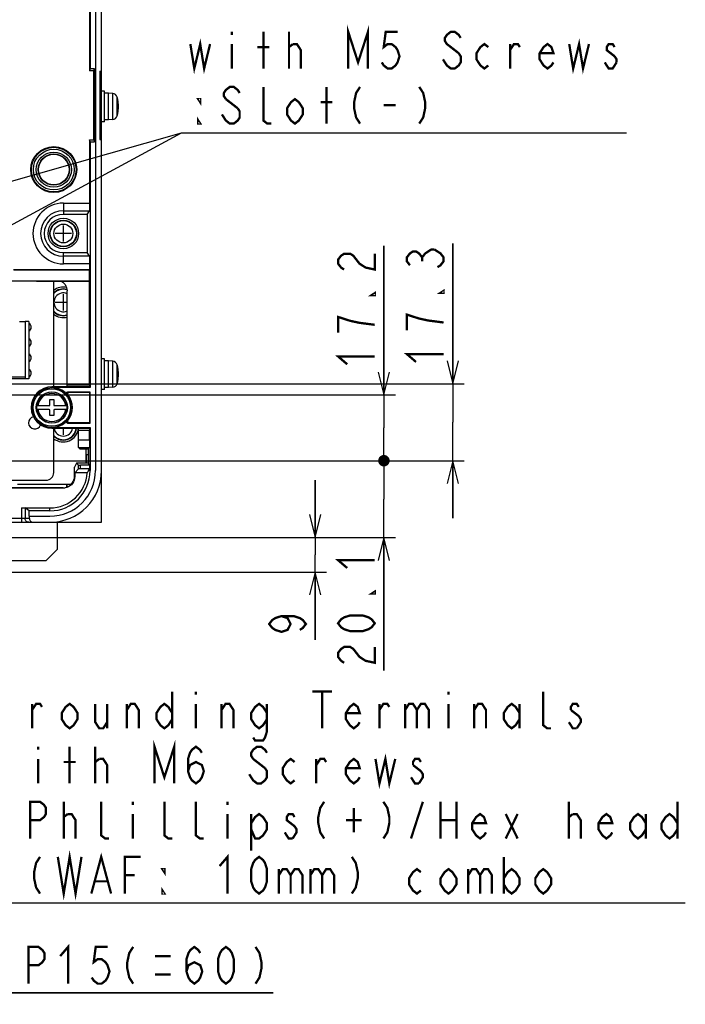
# Model space of a CAD drawing. Extents: x 28 to 410, y 33 to 287.
# Tile 62 of 63: x 350 to 408, y 126 to 212. Entities that reach past the tile are written whole.
import ezdxf

# ---------------------------------------------------------------- set-up
doc = ezdxf.new("R2010")
doc.units = 0
doc.header["$LTSCALE"] = 23.1
doc.layers.get('0').update_dxf_attribs({"linetype": 'CONTINUOUS'})
for name, color, linetype in [('ALL_AXIS', 7, 'CONTINUOUS'), ('ALL_CURVE', 7, 'CONTINUOUS'), ('ALL_DIM', 7, 'CONTINUOUS'), ('ALL_FEATURES', 7, 'CONTINUOUS'), ('ALL_NOTE', 7, 'CONTINUOUS')]:
    doc.layers.add(name, color=color, linetype=linetype)
doc.dimstyles.get("Standard").update_dxf_attribs({"dimtxt": 2.5, "dimasz": 2.5, "dimexe": 1.25, "dimexo": 0.625, "dimtad": 1, "dimcen": 2.5, "dimazin": 3, "dimtfac": 1, "dimtmove": 0, "dimatfit": 3})

# ---------------------------------------------------------------- blocks, each defined once
blk = doc.blocks.new('_OPEN')
at = {"color": 0, "linetype": 'BYBLOCK'}
for p, q in [((0, 0), (-1, 0.25)), ((-1, -0.25), (0, 0)), ((-1, 0), (0, 0))]:
    blk.add_line(p, q, dxfattribs=at)
blk = doc.blocks.new('*D13')
at = {"layer": 'ALL_DIM', "color": 2, "linetype": 'CONTINUOUS'}
for p, q in [((375.625, 166.778), (375.625, 171.778)), ((375.625, 171.778), (375.625, 165.278)), ((345.862, 166.778), (376.625, 166.778)), ((375.625, 157.875), (375.625, 165.278)), ((330.282, 163.778), (376.625, 163.778)), ((375.625, 163.778), (375.625, 157.875))]:
    blk.add_line(p, q, dxfattribs=at)
at = {"layer": 'ALL_DIM', "color": 2, "linetype": 'CONTINUOUS', "xscale": 2, "yscale": 2, "zscale": 2}
for p, rotation in [((375.625, 166.778), 270), ((375.625, 163.778), 90)]:
    blk.add_blockref('_OPEN', p, dxfattribs=dict(at, rotation=rotation))
blk = doc.blocks.new('*D21')
at = {"layer": 'ALL_DIM', "color": 2, "linetype": 'CONTINUOUS'}
for p, q in [((322.483, 178.205), (322.483, 126.111)), ((342.483, 178.205), (342.483, 126.111)), ((322.483, 127.111), (317.483, 127.111)), ((317.483, 127.111), (332.483, 127.111)), ((371.983, 127.111), (332.483, 127.111)), ((342.483, 127.111), (371.983, 127.111))]:
    blk.add_line(p, q, dxfattribs=at)
at = {"layer": 'ALL_DIM', "color": 2, "linetype": 'CONTINUOUS', "xscale": 2, "yscale": 2, "zscale": 2}
blk.add_blockref('_OPEN', (322.483, 127.111), dxfattribs=at)
at = {"layer": 'ALL_DIM', "color": 2, "linetype": 'CONTINUOUS', "xscale": 2, "yscale": 2, "zscale": 2, "rotation": 180}
blk.add_blockref('_OPEN', (342.483, 127.111), dxfattribs=at)
blk = doc.blocks.new('_DOT')
at = {"color": 0, "linetype": 'BYBLOCK'}
blk.add_line((-0.25, 0), (-1, 0), dxfattribs=at)
at = {"color": 0, "linetype": 'BYBLOCK', "const_width": 0.25}
blk.add_lwpolyline([(-0.125, 0, 1), (0.125, 0, 1)], format="xyb", close=True, dxfattribs=at)
blk = doc.blocks.new('*D23')
at = {"layer": 'ALL_DIM', "color": 2, "linetype": 'CONTINUOUS'}
for p, q in [((313.216, 173.478), (382.625, 173.478)), ((381.625, 173.478), (381.625, 173.728)), ((381.625, 173.728), (381.625, 170.128)), ((381.625, 155.184), (381.625, 170.128)), ((345.85, 166.778), (382.625, 166.778)), ((381.625, 166.778), (381.625, 155.184))]:
    blk.add_line(p, q, dxfattribs=at)
at = {"layer": 'ALL_DIM', "color": 2, "linetype": 'CONTINUOUS', "xscale": 2, "yscale": 2, "zscale": 2}
for name, p, rotation in [('_DOT', (381.625, 173.478), 270), ('_OPEN', (381.625, 166.778), 90)]:
    blk.add_blockref(name, p, dxfattribs=dict(at, rotation=rotation))
blk = doc.blocks.new('*D24')
at = {"layer": 'ALL_DIM', "color": 2, "linetype": 'CONTINUOUS'}
for p, q in [((387.625, 180.18), (387.625, 192.402)), ((387.625, 192.402), (387.625, 176.829)), ((311.596, 179.245), (313.431, 180.18)), ((313.431, 180.18), (388.625, 180.18)), ((304.05, 179.245), (311.596, 179.245)), ((387.625, 168.478), (387.625, 176.829)), ((313.216, 173.478), (388.625, 173.478)), ((387.625, 173.478), (387.625, 168.478))]:
    blk.add_line(p, q, dxfattribs=at)
at = {"layer": 'ALL_DIM', "color": 2, "linetype": 'CONTINUOUS', "xscale": 2, "yscale": 2, "zscale": 2}
for p, rotation in [((387.625, 180.18), 270), ((387.625, 173.478), 90)]:
    blk.add_blockref('_OPEN', p, dxfattribs=dict(at, rotation=rotation))
blk = doc.blocks.new('*D25')
at = {"layer": 'ALL_DIM', "color": 2, "linetype": 'CONTINUOUS'}
for p, q in [((381.625, 179.205), (381.625, 192.201)), ((381.625, 192.201), (381.625, 176.341)), ((323.483, 179.205), (382.625, 179.205)), ((381.625, 173.228), (381.625, 176.341)), ((345.983, 173.478), (382.625, 173.478)), ((381.625, 173.478), (381.625, 173.228))]:
    blk.add_line(p, q, dxfattribs=at)
at = {"layer": 'ALL_DIM', "color": 2, "linetype": 'CONTINUOUS', "xscale": 2, "yscale": 2, "zscale": 2}
for name, p, rotation in [('_OPEN', (381.625, 179.205), 270), ('_DOT', (381.625, 173.478), 90)]:
    blk.add_blockref(name, p, dxfattribs=dict(at, rotation=rotation))

msp = doc.modelspace()

# ---------------------------------------------------------------- linework, layer by layer
at = {"color": 7, "linetype": 'CONTINUOUS'}
msp.add_line((353.983, 171.168), (353.983, 171.445), dxfattribs=at)
msp.add_lwpolyline([(354.033, 171.189), (354.005, 171.341), (353.999, 171.445)], dxfattribs=at)
at = {"layer": 'ALL_AXIS', "color": 7, "linetype": 'CONTINUOUS'}
for p, q in [((356.483, 233.12), (356.483, 172.611)), ((357.283, 205.678), (357.016, 205.678)), ((357.283, 203.011), (357.283, 205.678)), ((357.616, 205.511), (357.283, 205.511)), ((357.99, 205.479), (357.616, 205.511)), ((357.616, 203.178), (357.616, 205.511)), ((357.283, 203.011), (357.016, 203.011)), ((357.616, 203.178), (357.283, 203.178)), ((357.99, 203.211), (357.616, 203.178)), ((351.85, 189.111), (350.683, 189.111)), ((352.85, 179.916), (352.85, 189.12)), ((357.283, 182.345), (357.016, 182.345)), ((357.283, 179.678), (357.283, 182.345)), ((357.616, 182.178), (357.283, 182.178)), ((357.99, 182.145), (357.616, 182.178)), ((357.616, 179.845), (357.616, 182.178)), ((357.283, 179.678), (357.016, 179.678)), ((357.616, 179.845), (357.283, 179.845)), ((357.99, 179.877), (357.616, 179.845)), ((352.85, 172.445), (352.85, 176.307)), ((276.85, 171.778), (352.183, 171.778))]:
    msp.add_line(p, q, dxfattribs=at)
at = {"layer": 'ALL_AXIS', "color": 9, "linetype": 'CONTINUOUS'}
for p, q in [((357.99, 203.211), (357.99, 205.479)), ((358.369, 203.524), (358.369, 205.166)), ((357.99, 179.877), (357.99, 182.145)), ((358.369, 180.19), (358.369, 181.832))]:
    msp.add_line(p, q, dxfattribs=at)
at = {"layer": 'ALL_AXIS', "color": 7, "linetype": 'CONTINUOUS'}
for radius in [1.333, 1.167]:
    msp.add_circle((353.683, 193.278), radius, dxfattribs=at)
at = {"layer": 'ALL_AXIS', "color": 9, "linetype": 'CONTINUOUS'}
for radius in [1.134, 0.821]:
    msp.add_circle((353.683, 193.278), radius, dxfattribs=at)
at = {"layer": 'ALL_AXIS', "color": 7, "linetype": 'CONTINUOUS'}
for centre, radius, start, end in [((357.952, 205.047), 0.433, 15.88085, 85), ((355.483, 204.345), 3, 344.11915, 15.88085), ((357.952, 203.642), 0.433, 275, 344.11915), ((351.85, 189.445), 0.333, 269.99996, 281.56341), ((353.683, 187.278), 1.333, 77.51085, 129.3601), ((353.683, 187.278), 1.167, 74.0533, 135.74514), ((353.683, 187.278), 1.333, 230.6399, 284.35094), ((353.683, 187.278), 1.167, 224.25486, 286.35883), ((350.483, 185.111), 0.4, 300.19017, 59.80983), ((350.483, 183.778), 0.4, 300.19017, 59.80983), ((350.483, 182.445), 0.4, 300.19017, 59.80983), ((357.952, 181.714), 0.433, 15.88085, 85), ((350.483, 181.111), 0.4, 300.19017, 59.80983), ((355.483, 181.011), 3, 344.11915, 15.88085), ((357.952, 180.309), 0.433, 275, 344.11915), ((351.183, 176.778), 0.533, 101.67281, 341.36914), ((353.683, 176.445), 1.333, 230.6399, 353.11667), ((353.683, 176.445), 1.167, 224.25486, 352.6745), ((352.516, 172.611), 4.5, 270, 360), ((352.516, 172.611), 3.967, 270, 360), ((352.183, 172.445), 0.667, 269.99996, 0.00004)]:
    msp.add_arc(centre, radius, start, end, dxfattribs=at)
at = {"layer": 'ALL_AXIS', "color": 9, "linetype": 'CONTINUOUS'}
for centre, radius, start, end in [((353.683, 187.278), 1.134, 73.30082, 137.95637), ((353.683, 187.278), 0.821, 66.27478, 293.72522), ((353.683, 187.278), 1.134, 222.04363, 286.96431), ((353.683, 176.445), 1.134, 222.04363, 352.63094), ((353.683, 176.445), 0.821, 190.08205, 349.77025)]:
    msp.add_arc(centre, radius, start, end, dxfattribs=at)
at = {"layer": 'ALL_CURVE', "color": 40, "linetype": 'CONTINUOUS'}
for p, q in [((358.483, 204.345), (358.4, 204.345)), ((353.683, 192.578), (353.683, 193.978)), ((354.383, 193.278), (352.983, 193.278)), ((353.683, 186.578), (353.683, 187.978)), ((354.008, 187.278), (352.983, 187.278)), ((358.483, 181.011), (358.4, 181.011)), ((353.683, 175.745), (353.683, 176.307))]:
    msp.add_line(p, q, dxfattribs=at)
for centre in [(355.483, 204.345), (355.483, 181.011)]:
    msp.add_arc(centre, 3, 346.5066, 13.4934, dxfattribs=at)
at = {"layer": 'ALL_DIM', "color": 2, "linetype": 'CONTINUOUS', "const_width": 0.2}
for points in [[(378.158, 190.137), (377.892, 190.309), (377.625, 190.654), (377.625, 190.997), (377.892, 191.341), (378.158, 191.513), (378.692, 191.513), (378.958, 191.341), (379.225, 190.997), (379.492, 190.654), (380.025, 190.309), (380.825, 190.137), (380.825, 191.513)], [(383.892, 190.51), (383.625, 190.854), (383.625, 191.198), (383.892, 191.542), (384.158, 191.714), (384.425, 191.714), (384.692, 191.542), (384.958, 191.198), (385.225, 191.542), (385.492, 191.714), (385.758, 191.886), (386.025, 191.886)], [(386.025, 191.886), (386.558, 191.542), (386.825, 191.198), (386.825, 190.854), (386.558, 190.51), (386.292, 190.338)], [(384.958, 190.854), (384.958, 191.198)], [(380.825, 188.073), (380.825, 187.902), (380.558, 187.902), (380.825, 188.073)], [(386.825, 188.274), (386.825, 188.102), (386.558, 188.102), (386.825, 188.274)], [(386.825, 185.522), (385.492, 185.694), (384.692, 185.866), (384.158, 186.038), (383.625, 186.21), (383.625, 184.834)], [(380.825, 185.321), (379.492, 185.493), (378.692, 185.665), (378.158, 185.837), (377.625, 186.009), (377.625, 184.633)], [(384.425, 182.082), (383.625, 182.77), (386.825, 182.77)], [(378.425, 181.881), (377.625, 182.569), (380.825, 182.569)], [(378.425, 164.128), (377.625, 164.816), (380.825, 164.816)], [(380.825, 162.064), (380.825, 161.892), (380.558, 161.892), (380.825, 162.064)], [(372.692, 159.939), (373.225, 159.767), (373.492, 159.251), (373.225, 158.735), (372.692, 158.563), (372.158, 158.735), (371.892, 158.907), (371.625, 159.251), (371.892, 159.595), (372.158, 159.767), (372.692, 159.939), (373.758, 159.939), (374.292, 159.767), (374.558, 159.595), (374.825, 159.251), (374.558, 158.907), (374.292, 158.735)], [(380.825, 159.312), (380.558, 158.968), (380.292, 158.796), (379.758, 158.624), (378.692, 158.624), (378.158, 158.796), (377.892, 158.968), (377.625, 159.312), (377.892, 159.656), (378.158, 159.828), (378.692, 160), (379.758, 160), (380.292, 159.828), (380.558, 159.656), (380.825, 159.312)], [(378.158, 155.872), (377.892, 156.044), (377.625, 156.388), (377.625, 156.732), (377.892, 157.076), (378.158, 157.248), (378.692, 157.248), (378.958, 157.076), (379.225, 156.732), (379.492, 156.388), (380.025, 156.044), (380.825, 155.872), (380.825, 157.248)], [(353.407, 130.311), (354.095, 131.111), (354.095, 127.911)], [(350.655, 127.911), (350.655, 131.111), (351.515, 131.111), (351.859, 130.845), (352.031, 130.578), (352.031, 130.045), (351.859, 129.778), (351.515, 129.511), (350.655, 129.511)], [(357.535, 131.111), (356.503, 131.111), (356.331, 129.778), (356.675, 130.045), (357.019, 130.045), (357.363, 129.778), (357.535, 129.511), (357.707, 128.978), (357.535, 128.445), (357.363, 128.178), (357.019, 127.911), (356.675, 127.911), (356.331, 128.178), (356.159, 128.445)], [(359.771, 131.111), (359.427, 130.578), (359.255, 129.778), (359.255, 129.245), (359.427, 128.445), (359.771, 127.911)], [(361.663, 130.311), (363.039, 130.311)], [(364.415, 128.978), (364.587, 129.511), (365.103, 129.778), (365.619, 129.511), (365.791, 128.978), (365.619, 128.445), (365.447, 128.178), (365.103, 127.911), (364.759, 128.178), (364.587, 128.445), (364.415, 128.978), (364.415, 130.045), (364.587, 130.578), (364.759, 130.845), (365.103, 131.111), (365.447, 130.845), (365.619, 130.578)], [(367.855, 127.911), (367.511, 128.178), (367.339, 128.445), (367.167, 128.978), (367.167, 130.045), (367.339, 130.578), (367.511, 130.845), (367.855, 131.111), (368.199, 130.845), (368.371, 130.578), (368.543, 130.045), (368.543, 128.978), (368.371, 128.445), (368.199, 128.178), (367.855, 127.911)], [(370.435, 131.111), (370.779, 130.578), (370.951, 129.778), (370.951, 129.245), (370.779, 128.445), (370.435, 127.911)], [(361.663, 128.711), (363.039, 128.711)]]:
    msp.add_lwpolyline(points, dxfattribs=at)
at = {"layer": 'ALL_FEATURES', "color": 7, "linetype": 'CONTINUOUS'}
for p, q in [((357.016, 168.111), (357.016, 232.761)), ((355.975, 221.445), (355.975, 207.445)), ((356.016, 221.503), (356.016, 207.621)), ((356.016, 207.621), (355.975, 207.445)), ((356.35, 207.445), (355.975, 207.445)), ((356.391, 207.621), (356.016, 207.621)), ((356.35, 207.445), (356.391, 207.621)), ((356.35, 201.445), (356.35, 207.445)), ((356.371, 207.077), (356.358, 207.077)), ((356.358, 207.077), (356.358, 201.812)), ((356.371, 201.812), (356.371, 207.077)), ((356.391, 201.268), (356.391, 207.621)), ((356.85, 207.436), (357.016, 207.445)), ((356.85, 207.436), (356.85, 201.453)), ((356.358, 201.812), (356.371, 201.812)), ((355.975, 201.445), (356.35, 201.445)), ((356.016, 201.268), (355.975, 201.445)), ((355.975, 201.445), (355.975, 195.923)), ((356.016, 201.268), (356.391, 201.268)), ((356.016, 201.268), (356.016, 179.857)), ((356.35, 201.445), (356.391, 201.268)), ((356.85, 201.453), (357.016, 201.445)), ((355.749, 194.945), (353.683, 194.945)), ((355.749, 194.945), (355.967, 195.257)), ((355.749, 194.945), (355.749, 191.611)), ((353.683, 191.611), (355.749, 191.611)), ((355.967, 191.299), (355.749, 191.611)), ((355.975, 190.633), (355.975, 190.12)), ((355.969, 190.111), (349.35, 190.111)), ((349.358, 190.12), (355.975, 190.12)), ((355.975, 190.12), (355.969, 190.111)), ((355.969, 189.132), (355.969, 190.111)), ((350.683, 189.111), (349.016, 189.111)), ((355.969, 189.132), (349.037, 189.132)), ((351.35, 189.12), (350.683, 189.111)), ((351.35, 189.12), (355.961, 189.12)), ((355.969, 189.132), (355.961, 189.12)), ((355.961, 180.1), (355.961, 189.12)), ((354.008, 180.1), (354.008, 188.269)), ((350.683, 185.611), (350.35, 185.611)), ((350.683, 185.611), (350.683, 180.611)), ((350.683, 180.611), (345.683, 180.611)), ((353.005, 179.916), (352.683, 179.916)), ((356.016, 179.857), (352.683, 179.857)), ((354.004, 179.933), (354.005, 179.933)), ((356.016, 179.461), (354.041, 179.461)), ((355.981, 179.411), (354.151, 179.411)), ((355.963, 179.933), (356.016, 179.857)), ((356.016, 179.461), (355.981, 179.411)), ((355.981, 176.811), (355.981, 179.411)), ((356.016, 176.761), (356.016, 179.461)), ((352.516, 178.811), (352.85, 178.811)), ((352.516, 178.345), (352.516, 178.811)), ((352.85, 178.811), (352.85, 178.345)), ((351.351, 178.278), (352.45, 178.278)), ((352.45, 177.945), (351.351, 177.945)), ((352.516, 177.411), (352.516, 177.878)), ((352.85, 177.878), (352.85, 177.411)), ((352.916, 178.278), (354.015, 178.278)), ((354.015, 177.945), (352.916, 177.945)), ((352.85, 177.411), (352.516, 177.411)), ((354.041, 176.761), (356.016, 176.761)), ((354.151, 176.811), (355.981, 176.811)), ((356.016, 176.761), (355.981, 176.811)), ((352.683, 176.365), (356.016, 176.365)), ((352.683, 176.307), (354.005, 176.307)), ((355.005, 175.292), (355.005, 176.125)), ((355.963, 175.292), (355.963, 176.125)), ((356.016, 176.365), (355.965, 176.292)), ((356.016, 176.365), (356.016, 172.611)), ((355.118, 174.523), (355.016, 174.625)), ((355.683, 173.278), (355.683, 174.511)), ((355.876, 174.511), (355.785, 174.511)), ((355.861, 174.511), (355.861, 173.278)), ((355.876, 174.511), (355.955, 174.625)), ((355.876, 174.511), (355.876, 173.278)), ((355.716, 173.278), (355.716, 174.011)), ((354.833, 173.278), (354.655, 172.922)), ((354.655, 172.111), (354.655, 172.922)), ((354.673, 172.434), (355.014, 172.775)), ((355.876, 173.278), (354.833, 173.278)), ((355.014, 173.098), (354.833, 173.278)), ((356.004, 173.095), (355.18, 173.095)), ((356.004, 172.778), (355.18, 172.778)), ((356.004, 173.095), (355.876, 173.278)), ((355.887, 172.611), (356.004, 172.778)), ((356.004, 172.778), (356.004, 173.095)), ((354.35, 171.445), (354.521, 171.615)), ((355.758, 172.434), (354.673, 172.434)), ((354.673, 172.434), (354.673, 172.094)), ((353.655, 171.111), (275.378, 171.111)), ((353.673, 171.094), (344.2, 171.094)), ((349.683, 171.445), (354.35, 171.445)), ((350.022, 169.365), (352.516, 169.365)), ((350.712, 169.111), (350.355, 169.361)), ((352.516, 169.111), (350.712, 169.111)), ((350.712, 168.645), (350.712, 169.111)), ((350.712, 168.645), (352.516, 168.645)), ((350.719, 168.445), (350.719, 168.645)), ((272.016, 168.111), (357.016, 168.111))]:
    msp.add_line(p, q, dxfattribs=at)
at = {"layer": 'ALL_FEATURES', "color": 9, "linetype": 'CONTINUOUS'}
for p, q in [((353.683, 195.923), (355.975, 195.923)), ((353.683, 195.923), (353.683, 194.945)), ((353.683, 195.257), (355.967, 195.257)), ((353.683, 190.633), (353.683, 191.611)), ((355.967, 191.299), (353.683, 191.299)), ((355.975, 190.633), (353.683, 190.633)), ((350.35, 180.778), (350.35, 180.611)), ((352.683, 179.916), (352.683, 179.857)), ((355.963, 179.933), (354.005, 179.933)), ((355.961, 180.1), (354.008, 180.1)), ((351.316, 178.111), (351.315, 178.111)), ((354.051, 178.111), (354.051, 178.111)), ((352.683, 176.307), (352.683, 176.365)), ((355.965, 176.292), (354.991, 176.292)), ((355.963, 176.125), (355.005, 176.125)), ((355.005, 175.292), (355.963, 175.292)), ((355.016, 174.625), (355.955, 174.625)), ((355.014, 172.775), (355.014, 173.098)), ((355.18, 172.778), (355.18, 173.095)), ((356.016, 172.611), (355.887, 172.611)), ((354.655, 172.111), (354.673, 172.094)), ((353.655, 171.111), (353.673, 171.094)), ((350.022, 169.365), (350.022, 168.111)), ((350.355, 169.361), (350.355, 168.445)), ((352.516, 169.111), (352.516, 169.365)), ((350.719, 168.445), (278.314, 168.445))]:
    msp.add_line(p, q, dxfattribs=at)
at = {"layer": 'ALL_FEATURES', "color": 3, "linetype": 'CONTINUOUS'}
for p, q in [((349.85, 185.611), (350.35, 185.611)), ((350.35, 185.611), (350.35, 180.778)), ((346.016, 180.778), (350.35, 180.778)), ((355.683, 174.011), (355.861, 174.011)), ((353.183, 165.778), (353.183, 168.111)), ((352.183, 164.778), (353.183, 165.778)), ((345.016, 164.778), (352.183, 164.778))]:
    msp.add_line(p, q, dxfattribs=at)
at = {"layer": 'ALL_FEATURES', "color": 7, "linetype": 'CONTINUOUS'}
for points in [[(355.975, 195.923), (355.975, 195.809), (355.975, 195.698), (355.974, 195.593), (355.973, 195.499), (355.972, 195.417), (355.971, 195.35), (355.97, 195.3), (355.969, 195.269), (355.967, 195.257)], [(355.967, 191.299), (355.969, 191.287), (355.97, 191.256), (355.971, 191.206), (355.972, 191.139), (355.973, 191.057), (355.974, 190.963), (355.975, 190.858), (355.975, 190.747), (355.975, 190.633)], [(353.533, 189.12), (353.651, 189.035), (353.755, 188.934), (353.843, 188.819), (353.914, 188.692), (353.966, 188.556), (353.997, 188.414), (354.008, 188.269)], [(354.004, 179.933), (353.99, 179.93), (353.951, 179.928), (353.89, 179.925), (353.807, 179.923), (353.706, 179.921), (353.587, 179.919), (353.454, 179.918), (353.31, 179.917), (353.159, 179.916), (353.005, 179.916)], [(353.968, 179.294), (353.951, 179.318), (353.943, 179.345), (353.942, 179.374), (353.95, 179.401), (353.965, 179.426), (353.986, 179.445), (354.013, 179.457), (354.041, 179.461)], [(354.005, 179.933), (354.006, 179.94), (354.006, 179.957), (354.007, 179.983), (354.007, 180.018), (354.008, 180.057), (354.008, 180.1)], [(354.151, 179.411), (354.123, 179.407), (354.097, 179.396), (354.076, 179.378), (354.06, 179.354), (354.052, 179.327), (354.052, 179.299), (354.059, 179.272), (354.073, 179.248)], [(355.961, 180.1), (355.961, 180.057), (355.961, 180.018), (355.962, 179.983), (355.962, 179.957), (355.963, 179.94), (355.963, 179.933)], [(354.041, 176.761), (354.012, 176.765), (353.986, 176.778), (353.965, 176.797), (353.95, 176.821), (353.942, 176.849), (353.942, 176.877), (353.951, 176.905), (353.968, 176.929)], [(354.073, 176.975), (354.059, 176.95), (354.052, 176.923), (354.052, 176.895), (354.061, 176.868), (354.076, 176.845), (354.097, 176.827), (354.123, 176.815), (354.151, 176.811)], [(354.005, 176.307), (354.145, 176.307), (354.282, 176.306), (354.414, 176.305), (354.538, 176.304), (354.651, 176.303), (354.752, 176.301), (354.838, 176.299), (354.907, 176.297), (354.958, 176.294), (354.991, 176.292)], [(355.004, 176.2), (355.004, 176.23), (355.003, 176.256), (355, 176.276), (354.996, 176.288), (354.991, 176.292)], [(355.005, 176.125), (355.005, 176.164), (355.004, 176.2)], [(355.965, 176.292), (355.965, 176.286), (355.964, 176.269), (355.964, 176.242), (355.963, 176.208), (355.963, 176.168), (355.963, 176.125)], [(355.016, 174.625), (355.014, 174.637), (355.012, 174.668), (355.01, 174.718), (355.009, 174.785), (355.007, 174.867), (355.006, 174.962), (355.005, 175.066), (355.005, 175.177), (355.005, 175.292)], [(355.963, 175.292), (355.963, 175.177), (355.963, 175.066), (355.962, 174.962), (355.961, 174.867), (355.96, 174.785), (355.959, 174.718), (355.958, 174.668), (355.956, 174.637), (355.955, 174.625)], [(355.118, 174.523), (355.13, 174.521), (355.162, 174.519), (355.212, 174.517), (355.279, 174.515), (355.36, 174.514), (355.455, 174.513), (355.559, 174.512), (355.671, 174.511), (355.785, 174.511)], [(355.014, 173.098), (355.02, 173.097), (355.037, 173.096), (355.063, 173.096), (355.098, 173.095), (355.138, 173.095), (355.18, 173.095)], [(355.18, 172.778), (355.138, 172.778), (355.098, 172.778), (355.063, 172.777), (355.037, 172.777), (355.02, 172.776), (355.014, 172.775)], [(355.887, 172.611), (355.845, 172.552), (355.802, 172.492), (355.758, 172.434)], [(353.655, 171.111), (353.812, 171.124), (353.964, 171.16), (354.109, 171.22), (354.243, 171.302), (354.362, 171.404), (354.464, 171.523), (354.546, 171.657), (354.606, 171.802), (354.643, 171.955), (354.655, 172.111)], [(354.673, 172.094), (354.66, 171.937), (354.624, 171.785), (354.564, 171.64), (354.482, 171.506), (354.38, 171.387), (354.26, 171.285), (354.127, 171.203), (353.982, 171.143), (353.829, 171.106), (353.673, 171.094)], [(350.022, 169.365), (350.096, 169.365), (350.165, 169.364), (350.228, 169.364), (350.281, 169.363), (350.321, 169.362), (350.346, 169.362), (350.355, 169.361)], [(350.719, 168.445), (350.728, 168.37), (350.752, 168.3), (350.792, 168.237), (350.845, 168.184), (350.908, 168.144), (350.978, 168.12), (351.053, 168.111)]]:
    msp.add_lwpolyline(points, dxfattribs=at)
at = {"layer": 'ALL_FEATURES', "color": 9, "linetype": 'CONTINUOUS'}
for points in [[(354.041, 179.461), (354.076, 179.446), (354.113, 179.429), (354.151, 179.411)], [(353.968, 179.294), (354.002, 179.279), (354.036, 179.264), (354.073, 179.248)], [(353.968, 176.929), (354.002, 176.943), (354.036, 176.958), (354.073, 176.975)], [(354.041, 176.761), (354.076, 176.777), (354.113, 176.793), (354.151, 176.811)], [(350.689, 168.111), (350.615, 168.12), (350.544, 168.144), (350.481, 168.184), (350.428, 168.237), (350.388, 168.3), (350.364, 168.37), (350.355, 168.445)]]:
    msp.add_lwpolyline(points, dxfattribs=at)
at = {"layer": 'ALL_FEATURES', "color": 7, "linetype": 'CONTINUOUS'}
for centre, radius in [((352.85, 198.845), 2), ((352.85, 198.845), 1.333), ((352.683, 178.111), 1.368)]:
    msp.add_circle(centre, radius, dxfattribs=at)
at = {"layer": 'ALL_FEATURES', "color": 9, "linetype": 'CONTINUOUS'}
for centre, radius in [((352.85, 198.845), 1.945), ((352.85, 198.845), 1.778), ((352.85, 198.845), 1.532), ((352.85, 198.845), 1.365), ((352.683, 178.111), 1.735), ((352.683, 178.111), 1.635), ((352.683, 178.111), 1.367)]:
    msp.add_circle(centre, radius, dxfattribs=at)
for centre, radius, start, end in [((353.683, 193.278), 2.645, 90, 270), ((353.683, 193.278), 1.979, 90, 270), ((352.683, 178.111), 1.334, 7.17493, 172.82507), ((352.683, 178.111), 1.221, 7.84643, 172.15357), ((352.683, 178.111), 1.334, 187.17493, 352.82507), ((352.683, 178.111), 1.221, 187.84643, 352.15357)]:
    msp.add_arc(centre, radius, start, end, dxfattribs=at)
at = {"layer": 'ALL_FEATURES', "color": 7, "linetype": 'CONTINUOUS'}
for centre, radius, start, end in [((353.683, 193.278), 1.667, 90, 270), ((352.683, 178.111), 1.805, 90, 270), ((352.683, 178.111), 1.746, 42.6277, 90), ((352.683, 178.111), 1.796, 320.73083, 39.26917), ((352.683, 178.111), 1.343, 172.86856, 187.13144), ((352.45, 178.345), 0.0667, 270, 360), ((352.45, 177.878), 0.0667, 0, 90), ((352.916, 178.345), 0.0667, 180, 270), ((352.916, 177.878), 0.0667, 90, 180), ((352.683, 178.111), 1.343, 352.86856, 7.13144), ((352.683, 178.111), 1.746, 270, 317.3723), ((352.516, 172.611), 3.5, 270, 360), ((352.516, 172.611), 3.247, 270, 356.87134), ((356.85, 168.278), 0.167, 270, 360)]:
    msp.add_arc(centre, radius, start, end, dxfattribs=at)
at = {"layer": 'ALL_NOTE', "color": 2, "linetype": 'CONTINUOUS'}
for p, q in [((287.785, 180.448), (363.987, 202.052)), ((323.89, 180.327), (363.987, 202.052)), ((363.987, 202.052), (364.237, 202.052)), ((363.987, 202.052), (364.237, 202.052)), ((364.237, 202.052), (402.765, 202.052)), ((364.237, 202.052), (402.765, 202.052)), ((347.352, 134.959), (407.896, 134.959))]:
    msp.add_line(p, q, dxfattribs=at)
at = {"layer": 'ALL_NOTE', "color": 2, "linetype": 'CONTINUOUS', "const_width": 0.2}
for points in [[(378.513, 207.652), (378.513, 210.852), (379.373, 208.186), (380.233, 210.852), (380.233, 207.652)], [(364.753, 209.786), (365.097, 207.652), (365.613, 209.786), (365.957, 207.652), (366.473, 209.786)], [(368.365, 210.852), (368.365, 210.586)], [(371.117, 207.652), (371.117, 210.852)], [(373.353, 207.652), (373.353, 210.852)], [(382.813, 210.852), (381.781, 210.852), (381.609, 209.519), (381.953, 209.786), (382.297, 209.786), (382.641, 209.519), (382.813, 209.252), (382.985, 208.719), (382.813, 208.186), (382.641, 207.919), (382.297, 207.652), (381.953, 207.652), (381.609, 207.919), (381.437, 208.186)], [(388.317, 210.319), (388.145, 210.586), (387.801, 210.852), (387.457, 210.852), (387.113, 210.586), (386.941, 210.319), (386.941, 210.052), (387.113, 209.786), (388.145, 208.986)], [(397.777, 209.786), (398.121, 207.652), (398.637, 209.786), (398.981, 207.652), (399.497, 209.786)], [(368.365, 209.786), (368.365, 207.652)], [(370.601, 209.519), (371.633, 209.519)], [(373.353, 209.519), (373.697, 209.786)], [(373.697, 209.786), (374.041, 209.786), (374.385, 209.252), (374.385, 207.652)], [(390.725, 207.919), (390.381, 207.652), (390.037, 207.919), (389.693, 208.452), (389.693, 208.986), (390.037, 209.519), (390.381, 209.786), (390.725, 209.519)], [(392.617, 207.652), (392.617, 209.786)], [(392.617, 209.252), (392.961, 209.786), (393.305, 209.786), (393.477, 209.519)], [(396.401, 208.186), (396.229, 207.919), (395.885, 207.652), (395.541, 207.919), (395.197, 208.452), (395.197, 208.986), (395.541, 209.519), (395.885, 209.786), (396.229, 209.519), (396.401, 208.986), (395.197, 208.986)], [(401.733, 209.519), (401.561, 209.786), (401.217, 209.786), (401.045, 209.519), (401.045, 209.252), (401.733, 208.719)], [(388.145, 208.986), (388.317, 208.719), (388.317, 208.186), (388.145, 207.919), (387.801, 207.652), (387.457, 207.652), (387.113, 207.919), (386.941, 208.186), (386.769, 208.452)], [(401.733, 208.719), (401.905, 208.452), (401.905, 208.186)], [(401.905, 208.186), (401.561, 207.652), (401.217, 207.652), (401.045, 207.919), (400.873, 208.186)], [(369.053, 205.519), (368.881, 205.786), (368.537, 206.052), (368.193, 206.052), (367.849, 205.786), (367.677, 205.519), (367.677, 205.252), (367.849, 204.986)], [(371.805, 202.852), (371.461, 202.852), (371.117, 203.119), (371.117, 206.052)], [(376.621, 202.852), (376.621, 206.052)], [(379.545, 206.052), (379.201, 205.519), (379.029, 204.719), (379.029, 204.186), (379.201, 203.386), (379.545, 202.852)], [(384.705, 206.052), (385.049, 205.519), (385.221, 204.719), (385.221, 204.186), (385.049, 203.386), (384.705, 202.852)], [(365.613, 204.986), (365.613, 204.719), (365.441, 204.986), (365.613, 204.986)], [(367.849, 204.986), (368.881, 204.186)], [(374.557, 203.652), (374.213, 203.119), (373.869, 202.852), (373.525, 203.119), (373.181, 203.652), (373.181, 204.186), (373.525, 204.719), (373.869, 204.986), (374.213, 204.719), (374.557, 204.186), (374.557, 203.652)], [(368.881, 204.186), (369.053, 203.919), (369.053, 203.386), (368.881, 203.119), (368.537, 202.852), (368.193, 202.852), (367.849, 203.119), (367.677, 203.386), (367.505, 203.652)], [(376.105, 204.719), (377.137, 204.719)], [(381.609, 204.452), (382.641, 204.452)], [(365.613, 202.852), (365.441, 202.852), (365.441, 203.119), (365.613, 202.852)], [(363.176, 153.359), (363.176, 150.159)], [(365.24, 153.359), (365.24, 153.092)], [(375.388, 153.359), (377.108, 153.359)], [(376.248, 153.359), (376.248, 150.159)], [(387.256, 153.359), (387.256, 153.092)], [(396.2, 150.159), (395.856, 150.159), (395.512, 150.426), (395.512, 153.359)], [(350.964, 150.159), (350.964, 152.292)], [(350.964, 151.759), (351.308, 152.292), (351.652, 152.292), (351.824, 152.026)], [(354.92, 150.959), (354.576, 150.426), (354.232, 150.159), (353.888, 150.426), (353.544, 150.959), (353.544, 151.492), (353.888, 152.026), (354.232, 152.292), (354.576, 152.026), (354.92, 151.492), (354.92, 150.959)], [(356.468, 152.292), (356.468, 150.692), (356.812, 150.159), (357.156, 150.159), (357.5, 150.692)], [(357.5, 152.292), (357.5, 150.159)], [(359.22, 150.159), (359.22, 152.292)], [(359.22, 151.759), (359.564, 152.292), (359.908, 152.292), (360.252, 151.759), (360.252, 150.159)], [(363.176, 150.959), (362.832, 150.426), (362.488, 150.159), (362.144, 150.426), (361.8, 150.959), (361.8, 151.492), (362.144, 152.026), (362.488, 152.292), (362.832, 152.026), (363.176, 151.492)], [(365.24, 152.292), (365.24, 150.159)], [(367.476, 150.159), (367.476, 152.292)], [(367.476, 151.759), (367.82, 152.292), (368.164, 152.292), (368.508, 151.759), (368.508, 150.159)], [(371.432, 150.959), (371.088, 150.426), (370.744, 150.159), (370.4, 150.426), (370.056, 150.959), (370.056, 151.492), (370.4, 152.026), (370.744, 152.292), (371.088, 152.026), (371.432, 151.492)], [(371.432, 152.292), (371.432, 149.892), (371.26, 149.359), (371.088, 149.092), (370.4, 149.092), (370.228, 149.359)], [(379.516, 150.692), (379.344, 150.426), (379, 150.159), (378.656, 150.426), (378.312, 150.959), (378.312, 151.492), (378.656, 152.026), (379, 152.292), (379.344, 152.026), (379.516, 151.492), (378.312, 151.492)], [(381.236, 150.159), (381.236, 152.292)], [(381.236, 151.759), (381.58, 152.292), (381.924, 152.292), (382.096, 152.026)], [(383.472, 152.292), (383.472, 150.159)], [(383.472, 151.759), (383.816, 152.292), (384.16, 152.292), (384.504, 151.759), (384.504, 150.159)], [(384.504, 151.759), (384.848, 152.292), (385.192, 152.292), (385.536, 151.759), (385.536, 150.159)], [(387.256, 152.292), (387.256, 150.159)], [(389.492, 150.159), (389.492, 152.292)], [(389.492, 151.759), (389.836, 152.292), (390.18, 152.292), (390.524, 151.759), (390.524, 150.159)], [(393.448, 150.959), (393.104, 150.426), (392.76, 150.159), (392.416, 150.426), (392.072, 150.959), (392.072, 151.492), (392.416, 152.026), (392.76, 152.292), (393.104, 152.026), (393.448, 151.492)], [(393.448, 152.292), (393.448, 150.159)], [(398.608, 152.026), (398.436, 152.292), (398.092, 152.292), (397.92, 152.026), (397.92, 151.759)], [(397.92, 151.759), (398.608, 151.226), (398.78, 150.959), (398.78, 150.692), (398.436, 150.159)], [(398.436, 150.159), (398.092, 150.159), (397.92, 150.426), (397.748, 150.692)], [(351.48, 148.559), (351.48, 148.292)], [(354.232, 145.359), (354.232, 148.559)], [(356.468, 145.359), (356.468, 148.559)], [(361.628, 145.359), (361.628, 148.559), (362.488, 145.892), (363.348, 148.559), (363.348, 145.359)], [(364.552, 146.426), (364.724, 146.959), (365.24, 147.226), (365.756, 146.959), (365.928, 146.426), (365.756, 145.892), (365.584, 145.626), (365.24, 145.359), (364.896, 145.626), (364.724, 145.892), (364.552, 146.426), (364.552, 147.492), (364.724, 148.026), (364.896, 148.292), (365.24, 148.559), (365.584, 148.292), (365.756, 148.026)], [(371.432, 148.026), (371.26, 148.292), (370.916, 148.559), (370.572, 148.559), (370.228, 148.292), (370.056, 148.026), (370.056, 147.759), (370.228, 147.492)], [(351.48, 147.492), (351.48, 145.359)], [(356.468, 147.226), (356.812, 147.492)], [(356.812, 147.492), (357.156, 147.492), (357.5, 146.959), (357.5, 145.359)], [(370.228, 147.492), (371.26, 146.692)], [(373.84, 145.626), (373.496, 145.359), (373.152, 145.626), (372.808, 146.159), (372.808, 146.692), (373.152, 147.226), (373.496, 147.492), (373.84, 147.226)], [(375.732, 145.359), (375.732, 147.492)], [(375.732, 146.959), (376.076, 147.492), (376.42, 147.492), (376.592, 147.226)], [(379.516, 145.892), (379.344, 145.626), (379, 145.359), (378.656, 145.626), (378.312, 146.159), (378.312, 146.692), (378.656, 147.226), (379, 147.492), (379.344, 147.226), (379.516, 146.692), (378.312, 146.692)], [(380.892, 147.492), (381.236, 145.359), (381.752, 147.492), (382.096, 145.359), (382.612, 147.492)], [(384.848, 147.226), (384.676, 147.492), (384.332, 147.492), (384.16, 147.226), (384.16, 146.959)], [(353.716, 147.226), (354.748, 147.226)], [(371.26, 146.692), (371.432, 146.426), (371.432, 145.892), (371.26, 145.626), (370.916, 145.359), (370.572, 145.359), (370.228, 145.626), (370.056, 145.892), (369.884, 146.159)], [(384.16, 146.959), (384.848, 146.426), (385.02, 146.159), (385.02, 145.892), (384.676, 145.359)], [(384.676, 145.359), (384.332, 145.359), (384.16, 145.626), (383.988, 145.892)], [(350.792, 140.559), (350.792, 143.759), (351.652, 143.759), (351.996, 143.492), (352.168, 143.226), (352.168, 142.692), (351.996, 142.426), (351.652, 142.159), (350.792, 142.159)], [(353.716, 140.559), (353.716, 143.759)], [(357.672, 140.559), (357.328, 140.559), (356.984, 140.826), (356.984, 143.759)], [(359.736, 143.759), (359.736, 143.492)], [(363.176, 140.559), (362.832, 140.559), (362.488, 140.826), (362.488, 143.759)], [(365.928, 140.559), (365.584, 140.559), (365.24, 140.826), (365.24, 143.759)], [(367.992, 143.759), (367.992, 143.492)], [(376.42, 143.759), (376.076, 143.226), (375.904, 142.426), (375.904, 141.892), (376.076, 141.092), (376.42, 140.559)], [(379, 143.226), (379, 141.092)], [(381.58, 143.759), (381.924, 143.226), (382.096, 142.426), (382.096, 141.892), (381.924, 141.092), (381.58, 140.559)], [(383.988, 140.559), (385.02, 143.759)], [(386.568, 143.759), (386.568, 140.559)], [(387.944, 143.759), (387.944, 140.559)], [(397.748, 140.559), (397.748, 143.759)], [(407.208, 143.759), (407.208, 140.559)], [(353.716, 142.426), (354.06, 142.692)], [(354.06, 142.692), (354.404, 142.692), (354.748, 142.159), (354.748, 140.559)], [(359.736, 142.692), (359.736, 140.559)], [(367.992, 142.692), (367.992, 140.559)], [(370.056, 141.892), (370.4, 142.426), (370.744, 142.692), (371.088, 142.426), (371.432, 141.892), (371.432, 141.359), (371.088, 140.826), (370.744, 140.559), (370.4, 140.559), (370.056, 141.359)], [(370.056, 142.692), (370.056, 139.492)], [(373.84, 142.426), (373.668, 142.692), (373.324, 142.692), (373.152, 142.426), (373.152, 142.159), (373.496, 141.892), (373.84, 141.626), (374.012, 141.359), (374.012, 141.092), (373.668, 140.559)], [(390.524, 141.092), (390.352, 140.826), (390.008, 140.559), (389.664, 140.826), (389.32, 141.359), (389.32, 141.892), (389.664, 142.426), (390.008, 142.692), (390.352, 142.426), (390.524, 141.892), (389.32, 141.892)], [(392.244, 142.692), (393.276, 140.559)], [(392.244, 140.559), (393.276, 142.692)], [(397.748, 142.426), (398.092, 142.692)], [(398.092, 142.692), (398.436, 142.692), (398.78, 142.159), (398.78, 140.559)], [(401.532, 141.092), (401.36, 140.826), (401.016, 140.559), (400.672, 140.826), (400.328, 141.359), (400.328, 141.892), (400.672, 142.426), (401.016, 142.692), (401.36, 142.426), (401.532, 141.892), (400.328, 141.892)], [(404.456, 141.359), (404.112, 140.826), (403.768, 140.559), (403.424, 140.826), (403.08, 141.359), (403.08, 141.892), (403.424, 142.426), (403.768, 142.692), (404.112, 142.426), (404.456, 141.892)], [(404.456, 142.692), (404.456, 140.559)], [(407.208, 141.359), (406.864, 140.826), (406.52, 140.559), (406.176, 140.826), (405.832, 141.359), (405.832, 141.892), (406.176, 142.426), (406.52, 142.692), (406.864, 142.426), (407.208, 141.892)], [(378.312, 142.159), (379.688, 142.159)], [(386.568, 142.159), (387.944, 142.159)], [(373.668, 140.559), (373.324, 140.559), (373.152, 140.826), (372.98, 141.092)], [(351.652, 138.959), (351.308, 138.426), (351.136, 137.626), (351.136, 137.092), (351.308, 136.292), (351.652, 135.759)], [(353.2, 138.959), (353.716, 135.759), (354.232, 138.959), (354.748, 135.759), (355.264, 138.959)], [(356.124, 135.759), (356.984, 138.959), (357.844, 135.759)], [(359.048, 135.759), (359.048, 138.959), (360.424, 138.959)], [(367.304, 138.159), (367.992, 138.959), (367.992, 135.759)], [(370.744, 135.759), (370.4, 136.026), (370.228, 136.292), (370.056, 136.826), (370.056, 137.892), (370.228, 138.426), (370.4, 138.692), (370.744, 138.959), (371.088, 138.692), (371.26, 138.426), (371.432, 137.892), (371.432, 136.826), (371.26, 136.292), (371.088, 136.026), (370.744, 135.759)], [(378.828, 138.959), (379.172, 138.426), (379.344, 137.626), (379.344, 137.092), (379.172, 136.292), (378.828, 135.759)], [(392.072, 138.959), (392.072, 135.759)], [(359.048, 137.359), (359.908, 137.359)], [(362.488, 137.892), (362.488, 137.626), (362.316, 137.892), (362.488, 137.892)], [(372.464, 137.892), (372.464, 135.759)], [(372.464, 137.359), (372.808, 137.892), (373.152, 137.892), (373.496, 137.359), (373.496, 135.759)], [(373.496, 137.359), (373.84, 137.892), (374.184, 137.892), (374.528, 137.359), (374.528, 135.759)], [(375.216, 137.892), (375.216, 135.759)], [(375.216, 137.359), (375.56, 137.892), (375.904, 137.892), (376.248, 137.359), (376.248, 135.759)], [(376.248, 137.359), (376.592, 137.892), (376.936, 137.892), (377.28, 137.359), (377.28, 135.759)], [(384.848, 136.026), (384.504, 135.759), (384.16, 136.026), (383.816, 136.559), (383.816, 137.092), (384.16, 137.626), (384.504, 137.892), (384.848, 137.626)], [(387.944, 136.559), (387.6, 136.026), (387.256, 135.759), (386.912, 136.026), (386.568, 136.559), (386.568, 137.092), (386.912, 137.626), (387.256, 137.892), (387.6, 137.626), (387.944, 137.092), (387.944, 136.559)], [(388.976, 137.892), (388.976, 135.759)], [(388.976, 137.359), (389.32, 137.892), (389.664, 137.892), (390.008, 137.359), (390.008, 135.759)], [(390.008, 137.359), (390.352, 137.892), (390.696, 137.892), (391.04, 137.359), (391.04, 135.759)], [(392.072, 137.092), (392.416, 137.626), (392.76, 137.892), (393.104, 137.626), (393.448, 137.092), (393.448, 136.559), (393.104, 136.026), (392.76, 135.759), (392.416, 136.026), (392.072, 136.559)], [(396.2, 136.559), (395.856, 136.026), (395.512, 135.759), (395.168, 136.026), (394.824, 136.559), (394.824, 137.092), (395.168, 137.626), (395.512, 137.892), (395.856, 137.626), (396.2, 137.092), (396.2, 136.559)], [(356.468, 136.826), (357.5, 136.826)], [(362.488, 135.759), (362.316, 135.759), (362.316, 136.026), (362.488, 135.759)]]:
    msp.add_lwpolyline(points, dxfattribs=at)

# ---------------------------------------------------------------- dimensions: what is measured, and where the dimension line sits
at = {"layer": 'ALL_DIM', "color": 2, "linetype": 'CONTINUOUS'}
for base, p1, p2, angle, picture, middle in [((387.625, 179.245), (312.216, 173.478), (303.05, 179.245), 90, '*D24', (387.625, 181.394)), ((375.625, 163.778), (344.862, 166.778), (329.282, 163.778), 270, '*D13', (375.625, 157.875))]:
    dim = msp.add_linear_dim(base=base, p1=p1, p2=p2, angle=angle, dimstyle='Standard', dxfattribs=at)
    dim.commit()
    dim.dimension.update_dxf_attribs({"geometry": picture, "text_midpoint": middle, "dimtype": 128})
for p1, p2, angle, picture, middle in [((322.483, 179.205), (344.983, 173.478), 270, '*D25', (381.625, 181.193)), ((344.85, 166.778), (312.216, 173.478), 90, '*D23', (381.625, 155.184))]:
    dim = msp.add_linear_dim(base=(381.625, 173.478), p1=p1, p2=p2, angle=angle, dimstyle='Standard', override={"dimblk2": 'DOT', "dimsah": 1}, dxfattribs=at)
    dim.commit()
    dim.dimension.update_dxf_attribs({"geometry": picture, "text_midpoint": middle, "dimtype": 128})
dim = msp.add_linear_dim(base=(342.483, 127.111), p1=(322.483, 179.205), p2=(342.483, 179.205), dimstyle='Standard', dxfattribs=at)
dim.commit()
dim.dimension.update_dxf_attribs({"geometry": '*D21', "text_midpoint": (344.463, 127.111), "dimtype": 128})

doc.saveas('drawing.dxf')
